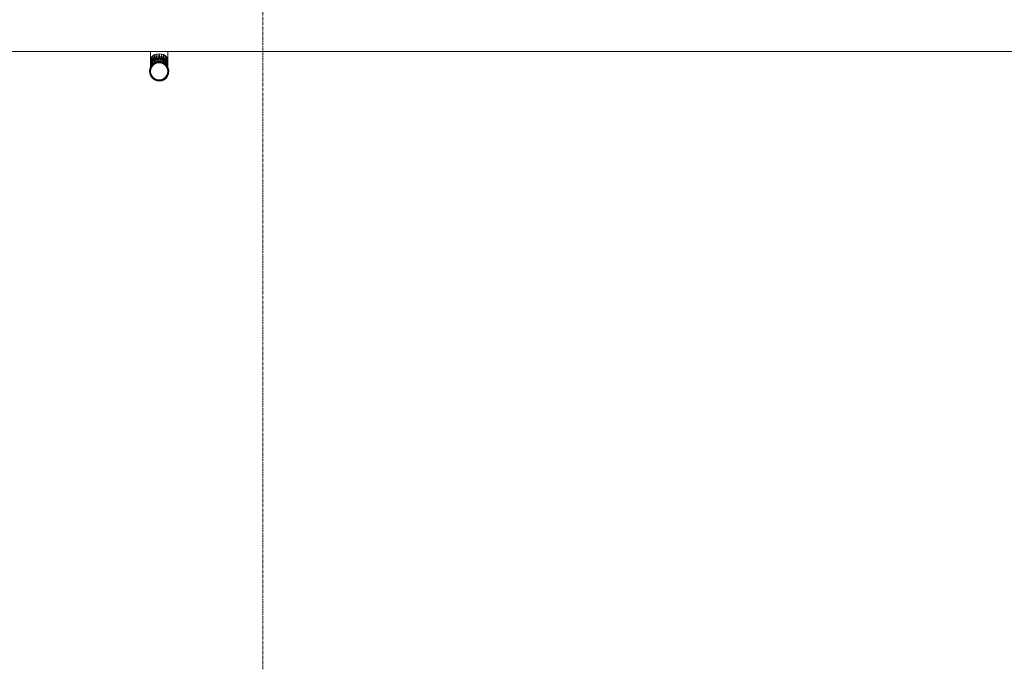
# Model space of a CAD drawing. Header units: millimetres. Extents: x 61846 to 198573, y 13020 to 52988.
# Tile 94 of 150: x 142365 to 146676, y 13020 to 15866. Entities that reach past the tile are written whole.
import ezdxf

# ---------------------------------------------------------------- set-up
doc = ezdxf.new("R2010")
doc.units = ezdxf.units.MM
doc.linetypes.add('Grid Line', pattern=[22.225, 12.7, -3.175, 3.175, -3.175])
for name, color, linetype, lineweight in [('M-HVAC-DUCT', 70, 'Continuous', 18), ('P-PIPE', 3, 'Continuous', 18), ('S-GRID', 1, 'Continuous', 18)]:
    doc.layers.add(name, color=color, linetype=linetype, lineweight=lineweight)

# ---------------------------------------------------------------- blocks, each defined once
blk = doc.blocks.new('Round Duct_NLRS_57_DU_verz staal _zadel Ro-Re __DNL_3865493 - Round Duct_NLRS_57_DU_verz staal _zadel Ro-Re __DNL_3865493-549436-GZ lierenkamer 1')
at = {"layer": 'M-HVAC-DUCT', "color": 7, "lineweight": 9}
blk.add_line((68003.7, 15727), (85603.7, 15727), dxfattribs=at)
blk = doc.blocks.new('Pipe Types_NLRS_52_PI_UN_PP - vuilwater_DNL_2863381 - Pipe Types_NLRS_52_PI_UN_PP - vuilwater_DNL_2863381-582623-GZ lierenkamer 1')
at = {"layer": 'P-PIPE', "color": 7, "lineweight": 9}
for start, end in [(0, 180), (180, 0)]:
    blk.add_arc((78465.5, 15640), 37.5, start, end, dxfattribs=at)
blk = doc.blocks.new('Pipe Types_NLRS_52_PI_UN_PP - vuilwater_DNL_2863383 - Pipe Types_NLRS_52_PI_UN_PP - vuilwater_DNL_2863383-582635-GZ lierenkamer 1')
at = {"layer": 'P-PIPE', "color": 7, "lineweight": 9}
for p, q in [((78428, 15727), (78428, 15690.2)), ((78503, 15690.2), (78503, 15727))]:
    blk.add_line(p, q, dxfattribs=at)
blk.add_ellipse((78465.5, 15690.2), major_axis=(37.5, 0), ratio=0.707107, start_param=0, end_param=3.141593, dxfattribs=at)
blk = doc.blocks.new('NLRS_50_PIF_UN_PP bocht mof-spie_gen_ISR_NLRS_52_PIF_UN_PP bocht mof-spie - vuilwater_DNL_2863385 - NLRS_50_PIF_UN_PP bocht mof-spie_gen_ISR_NLRS_52_PIF_UN_PP bocht mof-spie - vuilwater_DNL_2863385-582643-GZ lierenkamer 1')
at = {"layer": 'P-PIPE', "color": 7, "lineweight": 9}
for p, q in [((78429.3, 15697.1), (78428, 15690.2)), ((78429.3, 15697.1), (78428.6, 15661.6)), ((78429.3, 15697.1), (78433.1, 15703.5)), ((78429.3, 15697.1), (78430.3, 15667)), ((78433.1, 15703.5), (78430.4, 15667)), ((78433.1, 15703.5), (78439, 15709)), ((78433.1, 15703.5), (78436.8, 15674)), ((78433.1, 15703.5), (78433.1, 15670.2)), ((78439, 15709), (78436.8, 15674)), ((78439, 15709), (78446.8, 15713.2)), ((78439, 15709), (78441.4, 15677.3)), ((78446.8, 15713.2), (78441.4, 15677.3)), ((78446.8, 15713.2), (78455.8, 15715.8)), ((78446.8, 15713.2), (78452.7, 15681.9)), ((78446.8, 15713.2), (78446.8, 15679.9)), ((78455.8, 15715.8), (78452.7, 15681.9)), ((78455.8, 15715.8), (78465.5, 15716.7)), ((78455.8, 15715.8), (78459, 15683.1)), ((78465.5, 15716.7), (78459, 15683.1)), ((78465.5, 15716.7), (78475.2, 15715.8)), ((78465.5, 15716.7), (78472.1, 15683.1)), ((78465.5, 15716.7), (78465.5, 15683.5)), ((78475.2, 15715.8), (78472.1, 15683.1)), ((78475.2, 15715.8), (78484.3, 15713.2)), ((78475.2, 15715.8), (78478.4, 15681.9)), ((78484.3, 15713.2), (78478.4, 15681.9)), ((78484.3, 15713.2), (78492.1, 15709)), ((78484.3, 15713.2), (78489.6, 15677.3)), ((78484.3, 15713.2), (78484.3, 15679.9)), ((78492.1, 15709), (78489.6, 15677.3)), ((78492.1, 15709), (78498, 15703.5)), ((78492.1, 15709), (78494.3, 15674)), ((78498, 15703.5), (78494.3, 15674)), ((78498, 15703.5), (78501.8, 15697.1)), ((78498, 15703.5), (78500.7, 15667)), ((78498, 15703.5), (78498, 15670.2)), ((78501.8, 15697.1), (78500.8, 15667)), ((78501.8, 15697.1), (78503, 15690.2)), ((78501.8, 15697.1), (78502.5, 15661.6)), ((78428.7, 15661.2), (78424.5, 15651)), ((78424.5, 15651), (78428.7, 15661.2)), ((78428.7, 15661.2), (78426.9, 15650.4)), ((78426.9, 15650.4), (78428.7, 15661.2)), ((78430.9, 15660), (78426.9, 15650.4)), ((78426.9, 15650.4), (78430.9, 15660)), ((78426.9, 15650.4), (78433.1, 15658.7)), ((78433.1, 15658.7), (78426.9, 15650.4)), ((78428, 15690.2), (78428, 15659.6)), ((78428, 15690.2), (78428.6, 15661.6)), ((78430.3, 15666), (78428.6, 15661.6)), ((78435.5, 15670.1), (78428.7, 15661.2)), ((78428.7, 15661.2), (78435.5, 15670.1)), ((78428.7, 15661.2), (78430.9, 15660)), ((78430.9, 15660), (78428.7, 15661.2)), ((78430.3, 15666), (78429.7, 15662.5)), ((78430, 15651.4), (78430.3, 15652.8)), ((78430.3, 15666), (78430.2, 15663.1)), ((78430.3, 15666), (78433.1, 15670.2)), ((78430.9, 15660), (78435.5, 15670.1)), ((78435.5, 15670.1), (78430.9, 15660)), ((78437.3, 15668.3), (78430.9, 15660)), ((78430.9, 15660), (78437.3, 15668.3)), ((78430.9, 15660), (78439, 15666.5)), ((78439, 15666.5), (78430.9, 15660)), ((78430.9, 15660), (78433.1, 15658.7)), ((78433.1, 15658.7), (78430.9, 15660)), ((78433.1, 15670.2), (78431.6, 15665)), ((78436.8, 15674), (78433.1, 15670.2)), ((78433.1, 15670.2), (78433.2, 15667.1)), ((78436.8, 15674), (78434.3, 15668.5)), ((78444.3, 15676.8), (78435.5, 15670.1)), ((78435.5, 15670.1), (78444.3, 15676.8)), ((78437.3, 15668.3), (78435.5, 15670.1)), ((78435.5, 15670.1), (78437.3, 15668.3)), ((78441.4, 15677.3), (78436.8, 15674)), ((78436.8, 15674), (78437.2, 15671.4)), ((78437.3, 15668.3), (78444.3, 15676.8)), ((78444.3, 15676.8), (78437.3, 15668.3)), ((78445.5, 15674.6), (78437.3, 15668.3)), ((78437.3, 15668.3), (78445.5, 15674.6)), ((78437.3, 15668.3), (78446.8, 15672.5)), ((78446.8, 15672.5), (78437.3, 15668.3)), ((78437.3, 15668.3), (78439, 15666.5)), ((78439, 15666.5), (78437.3, 15668.3)), ((78441.4, 15677.3), (78438.9, 15672.7)), ((78441.4, 15677.3), (78446.8, 15679.9)), ((78441.4, 15677.3), (78442.2, 15675.2)), ((78454.5, 15681.1), (78444.3, 15676.8)), ((78444.3, 15676.8), (78454.5, 15681.1)), ((78455.2, 15678.6), (78444.3, 15676.8)), ((78444.3, 15676.8), (78455.2, 15678.6)), ((78445.5, 15674.6), (78444.3, 15676.8)), ((78444.3, 15676.8), (78445.5, 15674.6)), ((78446.8, 15679.9), (78444.4, 15676.8)), ((78455.2, 15678.6), (78445.5, 15674.6)), ((78445.5, 15674.6), (78455.2, 15678.6)), ((78445.5, 15674.6), (78455.8, 15676.2)), ((78455.8, 15676.2), (78445.5, 15674.6)), ((78445.5, 15674.6), (78446.8, 15672.5)), ((78446.8, 15672.5), (78445.5, 15674.6)), ((78452.7, 15681.9), (78446.8, 15679.9)), ((78446.8, 15679.9), (78447.9, 15678.3)), ((78452.7, 15681.9), (78450.4, 15679.4)), ((78459, 15683.1), (78452.7, 15681.9)), ((78452.7, 15681.9), (78453.3, 15680.5)), ((78465.5, 15682.5), (78454.5, 15681.1)), ((78454.5, 15681.1), (78465.5, 15682.5)), ((78455.2, 15678.6), (78454.5, 15681.1)), ((78465.5, 15680), (78454.5, 15681.1)), ((78454.5, 15681.1), (78455.2, 15678.6)), ((78454.5, 15681.1), (78465.5, 15680)), ((78465.5, 15680), (78455.2, 15678.6)), ((78455.2, 15678.6), (78465.5, 15680)), ((78455.2, 15678.6), (78465.5, 15677.5)), ((78455.2, 15678.6), (78455.8, 15676.2)), ((78465.5, 15677.5), (78455.2, 15678.6)), ((78455.8, 15676.2), (78455.2, 15678.6)), ((78459, 15683.1), (78458.6, 15682.6)), ((78465.5, 15683.5), (78459, 15683.1)), ((78459, 15683.1), (78461, 15681.9)), ((78472.1, 15683.1), (78465.5, 15683.5)), ((78465.5, 15680), (78465.5, 15682.5)), ((78465.5, 15682.5), (78465.5, 15680)), ((78475.9, 15678.6), (78465.5, 15682.5)), ((78476.5, 15681.1), (78465.5, 15682.5)), ((78465.5, 15682.5), (78475.9, 15678.6)), ((78465.5, 15682.5), (78476.5, 15681.1)), ((78465.5, 15680), (78475.2, 15676.2)), ((78475.9, 15678.6), (78465.5, 15680)), ((78465.5, 15680), (78465.5, 15677.5)), ((78475.2, 15676.2), (78465.5, 15680)), ((78465.5, 15677.5), (78465.5, 15680)), ((78465.5, 15680), (78475.9, 15678.6)), ((78472.1, 15683.1), (78470.1, 15681.9)), ((78478.4, 15681.9), (78472.1, 15683.1)), ((78472.1, 15683.1), (78473.4, 15681.5)), ((78475.9, 15678.6), (78475.2, 15676.2)), ((78475.2, 15676.2), (78475.9, 15678.6)), ((78475.9, 15678.6), (78476.5, 15681.1)), ((78476.5, 15681.1), (78475.9, 15678.6)), ((78485.5, 15674.6), (78475.9, 15678.6)), ((78475.9, 15678.6), (78484.3, 15672.5)), ((78484.3, 15672.5), (78475.9, 15678.6)), ((78475.9, 15678.6), (78485.5, 15674.6)), ((78485.5, 15674.6), (78476.5, 15681.1)), ((78476.5, 15681.1), (78485.5, 15674.6)), ((78486.8, 15676.8), (78476.5, 15681.1)), ((78476.5, 15681.1), (78486.8, 15676.8)), ((78478.4, 15681.9), (78477.8, 15680.5)), ((78478.4, 15681.9), (78484.3, 15679.9)), ((78478.4, 15681.9), (78480.6, 15679.4)), ((78484.3, 15679.9), (78483.2, 15678.3)), ((78489.6, 15677.3), (78484.3, 15679.9)), ((78484.3, 15679.9), (78486.7, 15676.8)), ((78485.5, 15674.6), (78484.3, 15672.5)), ((78484.3, 15672.5), (78485.5, 15674.6)), ((78493.8, 15668.3), (78484.3, 15672.5)), ((78484.3, 15672.5), (78493.8, 15668.3)), ((78485.5, 15674.6), (78486.8, 15676.8)), ((78486.8, 15676.8), (78485.5, 15674.6)), ((78493.8, 15668.3), (78485.5, 15674.6)), ((78485.5, 15674.6), (78493.8, 15668.3)), ((78493.8, 15668.3), (78486.8, 15676.8)), ((78495.6, 15670.1), (78486.8, 15676.8)), ((78486.8, 15676.8), (78493.8, 15668.3)), ((78486.8, 15676.8), (78495.6, 15670.1)), ((78489.6, 15677.3), (78488.9, 15675.2)), ((78494.3, 15674), (78489.6, 15677.3)), ((78489.6, 15677.3), (78492.2, 15672.7)), ((78493.8, 15668.3), (78492.1, 15666.5)), ((78492.1, 15666.5), (78493.8, 15668.3)), ((78500.2, 15660), (78492.1, 15666.5)), ((78492.1, 15666.5), (78500.2, 15660)), ((78493.8, 15668.3), (78495.6, 15670.1)), ((78495.6, 15670.1), (78493.8, 15668.3)), ((78500.2, 15660), (78493.8, 15668.3)), ((78493.8, 15668.3), (78500.2, 15660)), ((78494.3, 15674), (78493.9, 15671.4)), ((78498, 15670.2), (78494.3, 15674)), ((78494.3, 15674), (78496, 15669.5)), ((78500.2, 15660), (78495.6, 15670.1)), ((78502.4, 15661.2), (78495.6, 15670.1)), ((78495.6, 15670.1), (78500.2, 15660)), ((78495.6, 15670.1), (78502.4, 15661.2)), ((78500.8, 15666), (78498, 15670.2)), ((78498, 15670.2), (78499.5, 15665)), ((78498, 15670.2), (78498.1, 15667)), ((78500.2, 15660), (78498, 15658.7)), ((78498, 15658.7), (78500.2, 15660)), ((78504.2, 15650.4), (78498, 15658.7)), ((78498, 15658.7), (78504.2, 15650.4)), ((78500.2, 15660), (78502.4, 15661.2)), ((78502.4, 15661.2), (78500.2, 15660)), ((78504.2, 15650.4), (78500.2, 15660)), ((78500.2, 15660), (78504.2, 15650.4)), ((78502.5, 15661.6), (78500.8, 15666)), ((78500.8, 15666), (78500.9, 15663.1)), ((78500.8, 15666), (78501.5, 15662.3)), ((78500.8, 15652.8), (78501.3, 15650.7)), ((78504.2, 15650.4), (78502.4, 15661.2)), ((78502.4, 15661.2), (78504.2, 15650.4)), ((78506.6, 15651), (78502.4, 15661.2)), ((78502.4, 15661.2), (78506.6, 15651)), ((78503, 15690.2), (78502.5, 15661.6)), ((78503, 15690.2), (78503, 15659.6)), ((78424.5, 15651), (78423, 15640)), ((78423, 15640), (78424.5, 15651)), ((78426.9, 15629.6), (78423, 15640)), ((78423, 15640), (78424.5, 15629)), ((78425.5, 15640), (78423, 15640)), ((78423, 15640), (78426.9, 15629.6)), ((78423, 15640), (78425.5, 15640)), ((78424.5, 15629), (78423, 15640)), ((78426.9, 15650.4), (78424.5, 15651)), ((78424.5, 15651), (78425.5, 15640)), ((78425.5, 15640), (78424.5, 15651)), ((78424.5, 15651), (78426.9, 15650.4)), ((78426.9, 15629.6), (78424.5, 15629)), ((78424.5, 15629), (78426.9, 15629.6)), ((78424.5, 15629), (78428.7, 15618.7)), ((78430.9, 15620), (78424.5, 15629)), ((78424.5, 15629), (78430.9, 15620)), ((78428.7, 15618.7), (78424.5, 15629)), ((78426.9, 15650.4), (78425.5, 15640)), ((78425.5, 15640), (78426.9, 15650.4)), ((78425.5, 15640), (78429.3, 15649.7)), ((78429.3, 15649.7), (78425.5, 15640)), ((78428, 15640), (78425.5, 15640)), ((78425.5, 15640), (78426.9, 15629.6)), ((78425.5, 15640), (78428, 15640)), ((78426.9, 15629.6), (78425.5, 15640)), ((78426.9, 15650.4), (78429.3, 15649.7)), ((78429.3, 15649.7), (78426.9, 15650.4)), ((78426.9, 15629.6), (78428, 15640)), ((78428, 15640), (78426.9, 15629.6)), ((78429.3, 15630.3), (78426.9, 15629.6)), ((78426.9, 15629.6), (78429.3, 15630.3)), ((78426.9, 15629.6), (78430.9, 15620)), ((78430.9, 15620), (78426.9, 15629.6)), ((78428, 15641.5), (78428.6, 15646.5)), ((78428, 15641.5), (78428.6, 15644.5)), ((78428, 15641.5), (78428, 15640)), ((78430.9, 15620), (78428.7, 15618.7)), ((78428.7, 15618.7), (78430.9, 15620)), ((78437.3, 15611.7), (78428.7, 15618.7)), ((78428.7, 15618.7), (78435.5, 15609.9)), ((78428.7, 15618.7), (78437.3, 15611.7)), ((78435.5, 15609.9), (78428.7, 15618.7)), ((78429.3, 15630.3), (78430.9, 15620)), ((78430.9, 15620), (78429.3, 15630.3)), ((78433.1, 15621.2), (78430.9, 15620)), ((78430.9, 15620), (78433.1, 15621.2)), ((78430.9, 15620), (78437.3, 15611.7)), ((78437.3, 15611.7), (78430.9, 15620)), ((78437.3, 15611.7), (78433.1, 15621.2)), ((78433.1, 15621.2), (78437.3, 15611.7)), ((78437.3, 15611.7), (78435.5, 15609.9)), ((78435.5, 15609.9), (78437.3, 15611.7)), ((78435.5, 15609.9), (78444.3, 15603.2)), ((78445.5, 15605.4), (78435.5, 15609.9)), ((78435.5, 15609.9), (78445.5, 15605.4)), ((78444.3, 15603.2), (78435.5, 15609.9)), ((78437.3, 15611.7), (78439, 15613.5)), ((78439, 15613.5), (78437.3, 15611.7)), ((78437.3, 15611.7), (78445.5, 15605.4)), ((78445.5, 15605.4), (78437.3, 15611.7)), ((78445.5, 15605.4), (78439, 15613.5)), ((78439, 15613.5), (78445.5, 15605.4)), ((78485.5, 15605.4), (78492.1, 15613.5)), ((78492.1, 15613.5), (78485.5, 15605.4)), ((78485.5, 15605.4), (78493.8, 15611.7)), ((78493.8, 15611.7), (78485.5, 15605.4)), ((78485.5, 15605.4), (78495.6, 15609.9)), ((78495.6, 15609.9), (78485.5, 15605.4)), ((78486.8, 15603.2), (78495.6, 15609.9)), ((78495.6, 15609.9), (78486.8, 15603.2)), ((78493.8, 15611.7), (78492.1, 15613.5)), ((78492.1, 15613.5), (78493.8, 15611.7)), ((78493.8, 15611.7), (78498, 15621.2)), ((78498, 15621.2), (78493.8, 15611.7)), ((78493.8, 15611.7), (78500.2, 15620)), ((78500.2, 15620), (78493.8, 15611.7)), ((78493.8, 15611.7), (78502.4, 15618.7)), ((78502.4, 15618.7), (78493.8, 15611.7)), ((78493.8, 15611.7), (78495.6, 15609.9)), ((78495.6, 15609.9), (78493.8, 15611.7)), ((78495.6, 15609.9), (78502.4, 15618.7)), ((78502.4, 15618.7), (78495.6, 15609.9)), ((78500.2, 15620), (78498, 15621.2)), ((78498, 15621.2), (78500.2, 15620)), ((78500.2, 15620), (78501.8, 15630.3)), ((78501.8, 15630.3), (78500.2, 15620)), ((78500.2, 15620), (78504.2, 15629.6)), ((78504.2, 15629.6), (78500.2, 15620)), ((78500.2, 15620), (78506.6, 15629)), ((78506.6, 15629), (78500.2, 15620)), ((78500.2, 15620), (78502.4, 15618.7)), ((78502.4, 15618.7), (78500.2, 15620)), ((78504.2, 15650.4), (78502, 15649.8)), ((78502, 15649.8), (78504.2, 15650.4)), ((78505.5, 15640), (78502, 15649.1)), ((78502, 15649.1), (78505.5, 15640)), ((78502, 15648.9), (78502.4, 15647.5)), ((78502, 15648.2), (78502.5, 15646.5)), ((78504.2, 15629.6), (78502, 15630.2)), ((78502, 15630.2), (78504.2, 15629.6)), ((78502.4, 15647.5), (78502.5, 15646.5)), ((78502.4, 15647.5), (78503, 15641.5)), ((78502.4, 15647.5), (78503, 15643)), ((78502.4, 15618.7), (78506.6, 15629)), ((78506.6, 15629), (78502.4, 15618.7)), ((78502.5, 15646.5), (78503, 15641.5)), ((78503, 15643), (78503, 15644.4)), ((78503, 15641.5), (78503, 15643)), ((78503, 15641.5), (78503, 15640)), ((78504.2, 15629.6), (78503, 15640)), ((78503, 15640), (78504.2, 15629.6)), ((78505.5, 15640), (78503, 15640)), ((78503, 15640), (78505.5, 15640)), ((78504.2, 15650.4), (78506.6, 15651)), ((78506.6, 15651), (78504.2, 15650.4)), ((78505.5, 15640), (78504.2, 15650.4)), ((78504.2, 15650.4), (78505.5, 15640)), ((78504.2, 15629.6), (78508, 15640)), ((78508, 15640), (78504.2, 15629.6)), ((78504.2, 15629.6), (78505.5, 15640)), ((78505.5, 15640), (78504.2, 15629.6)), ((78504.2, 15629.6), (78506.6, 15629)), ((78506.6, 15629), (78504.2, 15629.6)), ((78505.5, 15640), (78506.6, 15651)), ((78506.6, 15651), (78505.5, 15640)), ((78505.5, 15640), (78508, 15640)), ((78508, 15640), (78505.5, 15640)), ((78508, 15640), (78506.6, 15651)), ((78506.6, 15651), (78508, 15640)), ((78506.6, 15629), (78508, 15640)), ((78508, 15640), (78506.6, 15629)), ((78445.5, 15605.4), (78444.3, 15603.2)), ((78444.3, 15603.2), (78445.5, 15605.4)), ((78444.3, 15603.2), (78454.5, 15598.9)), ((78455.2, 15601.4), (78444.3, 15603.2)), ((78444.3, 15603.2), (78455.2, 15601.4)), ((78454.5, 15598.9), (78444.3, 15603.2)), ((78445.5, 15605.4), (78446.8, 15607.5)), ((78446.8, 15607.5), (78445.5, 15605.4)), ((78445.5, 15605.4), (78455.8, 15603.8)), ((78455.8, 15603.8), (78445.5, 15605.4)), ((78445.5, 15605.4), (78455.2, 15601.4)), ((78455.2, 15601.4), (78445.5, 15605.4)), ((78455.2, 15601.4), (78454.5, 15598.9)), ((78454.5, 15598.9), (78455.2, 15601.4)), ((78465.5, 15600), (78454.5, 15598.9)), ((78454.5, 15598.9), (78465.5, 15600)), ((78454.5, 15598.9), (78465.5, 15597.5)), ((78465.5, 15597.5), (78454.5, 15598.9)), ((78455.2, 15601.4), (78455.8, 15603.8)), ((78455.8, 15603.8), (78455.2, 15601.4)), ((78455.2, 15601.4), (78465.5, 15602.5)), ((78465.5, 15602.5), (78455.2, 15601.4)), ((78455.2, 15601.4), (78465.5, 15600)), ((78465.5, 15600), (78455.2, 15601.4)), ((78465.5, 15600), (78475.2, 15603.8)), ((78475.2, 15603.8), (78465.5, 15600)), ((78465.5, 15600), (78465.5, 15602.5)), ((78465.5, 15602.5), (78465.5, 15600)), ((78475.9, 15601.4), (78465.5, 15597.5)), ((78465.5, 15597.5), (78475.9, 15601.4)), ((78465.5, 15600), (78475.9, 15601.4)), ((78475.9, 15601.4), (78465.5, 15600)), ((78465.5, 15600), (78465.5, 15597.5)), ((78465.5, 15597.5), (78465.5, 15600)), ((78465.5, 15597.5), (78476.5, 15598.9)), ((78476.5, 15598.9), (78465.5, 15597.5)), ((78475.9, 15601.4), (78475.2, 15603.8)), ((78475.2, 15603.8), (78475.9, 15601.4)), ((78475.9, 15601.4), (78484.3, 15607.5)), ((78484.3, 15607.5), (78475.9, 15601.4)), ((78475.9, 15601.4), (78485.5, 15605.4)), ((78485.5, 15605.4), (78475.9, 15601.4)), ((78475.9, 15601.4), (78476.5, 15598.9)), ((78476.5, 15598.9), (78475.9, 15601.4)), ((78485.5, 15605.4), (78476.5, 15598.9)), ((78476.5, 15598.9), (78485.5, 15605.4)), ((78476.5, 15598.9), (78486.8, 15603.2)), ((78486.8, 15603.2), (78476.5, 15598.9)), ((78485.5, 15605.4), (78484.3, 15607.5)), ((78484.3, 15607.5), (78485.5, 15605.4)), ((78485.5, 15605.4), (78486.8, 15603.2)), ((78486.8, 15603.2), (78485.5, 15605.4))]:
    blk.add_line(p, q, dxfattribs=at)
blk = doc.blocks.new('NLRS_50_PIF_UN_PP bocht mof-spie_gen_ISR_NLRS_52_PIF_UN_PP bocht mof-spie - vuilwater_DNL_2863385 - NLRS_50_PIF_UN_PP bocht mof-spie_gen_ISR_NLRS_52_PIF_UN_PP bocht mof-spie - vuilwater_DNL_2863385-582647-GZ lierenkamer 1')
blk.add_blockref('NLRS_50_PIF_UN_PP bocht mof-spie_gen_ISR_NLRS_52_PIF_UN_PP bocht mof-spie - vuilwater_DNL_2863385 - NLRS_50_PIF_UN_PP bocht mof-spie_gen_ISR_NLRS_52_PIF_UN_PP bocht mof-spie - vuilwater_DNL_2863385-582643-GZ lierenkamer 1', (0, 0))
blk = doc.blocks.new('TadP_A_INS_INSTALLATIES_rvt-3-GZ lierenkamer 1')
at = {"layer": 'M-HVAC-DUCT', "lineweight": 9}
blk.add_blockref('Round Duct_NLRS_57_DU_verz staal _zadel Ro-Re __DNL_3865493 - Round Duct_NLRS_57_DU_verz staal _zadel Ro-Re __DNL_3865493-549436-GZ lierenkamer 1', (0, 0), dxfattribs=at)
at = {"layer": 'P-PIPE', "lineweight": 9}
for name in ['NLRS_50_PIF_UN_PP bocht mof-spie_gen_ISR_NLRS_52_PIF_UN_PP bocht mof-spie - vuilwater_DNL_2863385 - NLRS_50_PIF_UN_PP bocht mof-spie_gen_ISR_NLRS_52_PIF_UN_PP bocht mof-spie - vuilwater_DNL_2863385-582647-GZ lierenkamer 1', 'Pipe Types_NLRS_52_PI_UN_PP - vuilwater_DNL_2863383 - Pipe Types_NLRS_52_PI_UN_PP - vuilwater_DNL_2863383-582635-GZ lierenkamer 1', 'Pipe Types_NLRS_52_PI_UN_PP - vuilwater_DNL_2863381 - Pipe Types_NLRS_52_PI_UN_PP - vuilwater_DNL_2863381-582623-GZ lierenkamer 1']:
    blk.add_blockref(name, (0, 0), dxfattribs=at)

msp = doc.modelspace()

# ---------------------------------------------------------------- linework, layer by layer
at = {"layer": 'S-GRID', "linetype": 'Grid Line'}
msp.add_line((143430, 13020.4), (143430, 29225.3), dxfattribs=at)

# ---------------------------------------------------------------- block references
at = {"color": 210, "lineweight": 5}
msp.add_blockref('TadP_A_INS_INSTALLATIES_rvt-3-GZ lierenkamer 1', (64510, 0), dxfattribs=at)

doc.saveas('drawing.dxf')
